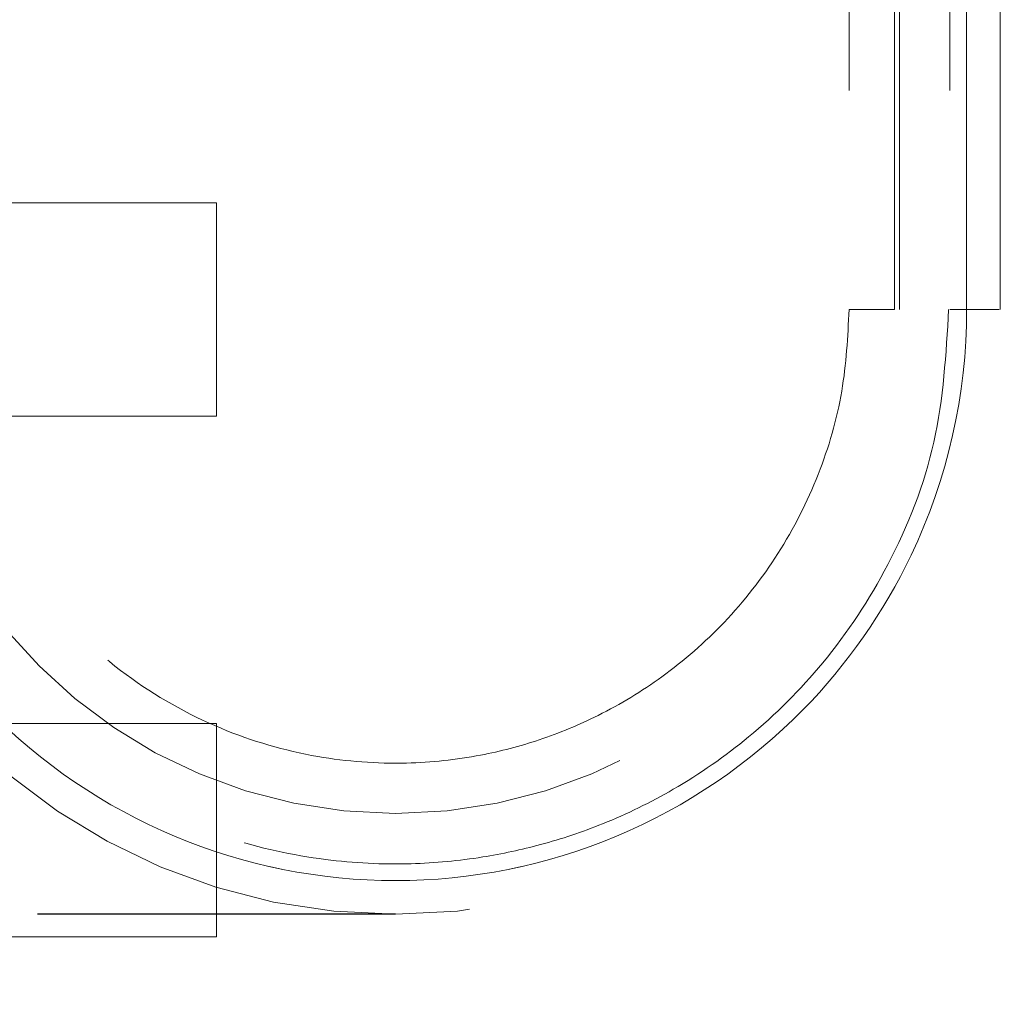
# Model space of a CAD drawing. Header units: inches. Extents: x 0.2 to 10.8, y 0.2 to 8.2.
# Tile 6 of 112: x 2.9542 to 3.05, y 1.996 to 2.0921. Entities that reach past the tile are written whole.
import ezdxf

# ---------------------------------------------------------------- set-up
doc = ezdxf.new("R2010")
doc.units = ezdxf.units.IN
doc.header["$MEASUREMENT"] = 0
doc.linetypes.add('HIDDEN', pattern=[0.075, 0.05, -0.025])
doc.layers.add('DIMENSIONS', color=140, linetype='Continuous')
doc.styles.add('SLDTEXTSTYLE0', font='TXT', dxfattribs={"width": 0.7})
doc.dimstyles.new('SLDDIMSTYLE1', dxfattribs={"dimtxt": 0.084961, "dimasz": 0.13, "dimexe": 0, "dimexo": 0.0625, "dimgap": 0.02124, "dimtad": 0, "dimtih": 1, "dimtoh": 1, "dimlfac": 12, "dimrnd": 1e-09, "dimzin": 12, "dimdsep": 46, "dimtxsty": 'SLDTEXTSTYLE0', "dimsah": 1, "dimcen": 0.09, "dimadec": 0, "dimazin": 3, "dimtfac": 1, "dimtmove": 0, "dimatfit": 0, "dimfxl": 0, "dimfrac": 2, "dimtolj": 1, "dimtzin": 12, "dimarcsym": 0})

# ---------------------------------------------------------------- blocks, each defined once
blk = doc.blocks.new('_D_15')
at = {"layer": 'DIMENSIONS'}
for p, q in [((2.721125, 2.164807), (2.721125, 2.414807)), ((2.893417, 2.164807), (2.596125, 2.164807)), ((2.940895, 2.004752), (2.596125, 2.004752)), ((2.721125, 1.791299), (2.721125, 2.004752)), ((2.178865, 1.791299), (2.150335, 1.791299)), ((2.150335, 1.791299), (2.150335, 1.656268)), ((2.431334, 1.791299), (2.459864, 1.791299)), ((2.459864, 1.791299), (2.459864, 1.656268)), ((2.584526, 1.791299), (2.721125, 1.791299)), ((2.150335, 1.656268), (2.178865, 1.656268)), ((2.459864, 1.656268), (2.431334, 1.656268))]:
    blk.add_line(p, q, dxfattribs=at)
for points in [[(2.721125, 2.164807), (2.741125, 2.294807), (2.701125, 2.294807)], [(2.721125, 2.004752), (2.701125, 1.874752), (2.741125, 1.874752)]]:
    blk.add_solid(points, dxfattribs=at)
at = {"layer": 'DIMENSIONS', "char_height": 0.0833333, "attachment_point": 1, "style": 'SLDTEXTSTYLE0'}
for s, insert in [('1.92', (2.178865, 1.917741)), ('48.8', (2.178865, 1.763691))]:
    blk.add_mtext(s, dxfattribs=dict(at, insert=insert))

msp = doc.modelspace()

# ---------------------------------------------------------------- linework, layer by layer
at = {"color": 7, "linetype": 'HIDDEN', "lineweight": 18}
for p, q in [((3.0351908, 2.1851984), (3.0351908, 2.0638073)), ((3.0396166, 2.0638073), (3.0396166, 2.1851984)), ((3.0396166, 2.1851984), (3.0396166, 2.0638073)), ((3.0396166, 2.0638073), (3.0396166, 2.1851984)), ((3.0396166, 2.1851984), (3.0396166, 2.0638073)), ((3.0396166, 2.0638073), (3.0396166, 2.1851984)), ((3.0396166, 2.1851984), (3.0396166, 2.0638073)), ((3.0396166, 2.0638073), (3.0396166, 2.1851984)), ((3.0396166, 2.1851984), (3.0396166, 2.0638073)), ((3.0401077, 2.1851984), (3.0401077, 2.0638073)), ((3.0450289, 2.1851984), (3.0450289, 2.0638073)), ((3.0466633, 2.0638073), (3.0466633, 2.1851984)), ((3.0466633, 2.1851984), (3.0466633, 2.0638073)), ((3.0466633, 2.0638073), (3.0466633, 2.1851984)), ((3.0466633, 2.1851984), (3.0466633, 2.0638073)), ((3.0466633, 2.0638073), (3.0466633, 2.1851984)), ((3.0466633, 2.1851984), (3.0466633, 2.0638073)), ((3.0466633, 2.0638073), (3.0466633, 2.1851984)), ((3.0466633, 2.1851984), (3.0466633, 2.0638073)), ((3.0401077, 2.1182693), (3.0401077, 2.0638073)), ((3.0499502, 2.0638073), (3.0499502, 2.1182693)), ((2.9734246, 2.074224), (2.9239454, 2.074224)), ((2.9734246, 2.0638073), (2.9734246, 2.074224)), ((2.9734246, 2.0533907), (2.9734246, 2.0638073)), ((2.9239454, 2.0533907), (2.9734246, 2.0533907)), ((2.9734246, 2.0233907), (2.9239454, 2.0233907)), ((2.9734246, 2.012974), (2.9734246, 2.0233907)), ((2.9734246, 2.0025573), (2.9734246, 2.012974)), ((2.9239454, 2.0025573), (2.9734246, 2.0025573))]:
    msp.add_line(p, q, dxfattribs=at)
for radius in [0.0590551, 0.0492126]:
    msp.add_arc((2.9908951, 2.0638073), radius, 180, 0, dxfattribs=at)
for points, knots in [([(2.935126, 2.0638073), (2.9351166, 2.055537), (2.9383953, 2.0411245), (2.9510722, 2.0230018), (2.9687348, 2.0110141), (2.9908951, 2.0065527), (3.0130554, 2.0110141), (3.030718, 2.0230018), (3.0433949, 2.0411245), (3.0466736, 2.055537), (3.0466641, 2.0638073)], [4.7123641, 4.7123641, 4.7123641, 4.7123641, 5.1571661, 5.4883421, 5.8857534, 6.2831646, 6.6805758, 7.0779871, 7.4091631, 7.8539651, 7.8539651, 7.8539651, 7.8539651]), ([(3.0466641, 2.0638073), (3.0466736, 2.055537), (3.0433949, 2.0411245), (3.030718, 2.0230018), (3.0130554, 2.0110141), (2.9908951, 2.0065527), (2.9687347, 2.0110141), (2.9510722, 2.0230018), (2.9383952, 2.0411245), (2.9351166, 2.055537), (2.935126, 2.0638073)], [4.7124141, 4.7124141, 4.7124141, 4.7124141, 5.1572161, 5.4883922, 5.8858034, 6.2832146, 6.6806259, 7.0780371, 7.4092131, 7.8540152, 7.8540152, 7.8540152, 7.8540152]), ([(2.935126, 2.0638073), (2.9351166, 2.055537), (2.9383953, 2.0411245), (2.9510722, 2.0230018), (2.9687348, 2.0110141), (2.9908951, 2.0065527), (3.0130554, 2.0110141), (3.030718, 2.0230018), (3.0433949, 2.0411245), (3.0466736, 2.055537), (3.0466641, 2.0638073)], [4.7123641, 4.7123641, 4.7123641, 4.7123641, 5.1571661, 5.4883421, 5.8857534, 6.2831646, 6.6805758, 7.0779871, 7.4091631, 7.853965, 7.853965, 7.853965, 7.853965]), ([(3.0466641, 2.0638073), (3.0466736, 2.055537), (3.0433949, 2.0411245), (3.030718, 2.0230018), (3.0130554, 2.0110141), (2.9908951, 2.0065527), (2.9687347, 2.0110141), (2.9510722, 2.0230018), (2.9383952, 2.0411245), (2.9351166, 2.055537), (2.935126, 2.0638073)], [4.7124141, 4.7124141, 4.7124141, 4.7124141, 5.1572161, 5.4883922, 5.8858034, 6.2832146, 6.6806259, 7.0780371, 7.4092131, 7.8540152, 7.8540152, 7.8540152, 7.8540152]), ([(2.935126, 2.0638073), (2.9351166, 2.055537), (2.9383953, 2.0411245), (2.9510722, 2.0230018), (2.9687348, 2.0110141), (2.9908951, 2.0065527), (3.0130554, 2.0110141), (3.030718, 2.0230018), (3.0433949, 2.0411245), (3.0466736, 2.055537), (3.0466641, 2.0638073)], [4.7123641, 4.7123641, 4.7123641, 4.7123641, 5.1571661, 5.4883421, 5.8857534, 6.2831646, 6.6805758, 7.0779871, 7.4091631, 7.8539651, 7.8539651, 7.8539651, 7.8539651]), ([(3.0466641, 2.0638073), (3.0466736, 2.055537), (3.0433949, 2.0411245), (3.030718, 2.0230018), (3.0130554, 2.0110141), (2.9908951, 2.0065527), (2.9687347, 2.0110141), (2.9510722, 2.0230018), (2.9383952, 2.0411245), (2.9351166, 2.055537), (2.935126, 2.0638073)], [4.7124141, 4.7124141, 4.7124141, 4.7124141, 5.1572161, 5.4883922, 5.8858034, 6.2832146, 6.6806259, 7.0780371, 7.4092131, 7.8540152, 7.8540152, 7.8540152, 7.8540152]), ([(2.935126, 2.0638073), (2.9351166, 2.055537), (2.9383953, 2.0411245), (2.9510722, 2.0230018), (2.9687348, 2.0110141), (2.9908951, 2.0065527), (3.0130554, 2.0110141), (3.030718, 2.0230018), (3.0433949, 2.0411245), (3.0466736, 2.055537), (3.0466641, 2.0638073)], [4.7123641, 4.7123641, 4.7123641, 4.7123641, 5.1571661, 5.4883421, 5.8857534, 6.2831646, 6.6805758, 7.0779871, 7.4091631, 7.853965, 7.853965, 7.853965, 7.853965]), ([(3.0466641, 2.0638073), (3.0466736, 2.055537), (3.0433949, 2.0411245), (3.030718, 2.0230018), (3.0130554, 2.0110141), (2.9908951, 2.0065527), (2.9687347, 2.0110141), (2.9510722, 2.0230018), (2.9383952, 2.0411245), (2.9351166, 2.055537), (2.935126, 2.0638073)], [4.7124141, 4.7124141, 4.7124141, 4.7124141, 5.1572161, 5.4883922, 5.8858034, 6.2832146, 6.6806259, 7.0780371, 7.4092131, 7.8540152, 7.8540152, 7.8540152, 7.8540152]), ([(3.0449067, 2.063821), (3.0446532, 2.0594593), (3.0441513, 2.0508221), (3.0395226, 2.039071), (3.0331733, 2.0294028), (3.0258788, 2.022129), (3.0184939, 2.016994), (3.0115708, 2.0136095), (3.0052815, 2.0115051), (2.9990169, 2.0101626), (2.9919715, 2.0094987), (2.9835633, 2.0099198), (2.9739875, 2.0120263), (2.96372, 2.0164948), (2.9535306, 2.0238925), (2.9462083, 2.032623), (2.9415272, 2.0411482), (2.938798, 2.0484689), (2.9370463, 2.0561145), (2.9369008, 2.061321), (2.9368313, 2.0638115)], [0, 0, 0, 0, 0.0767726, 0.1520259, 0.2197932, 0.2800519, 0.3328038, 0.3780288, 0.4157324, 0.4497021, 0.4910227, 0.5404034, 0.5978448, 0.6633181, 0.7368401, 0.818384, 0.8622634, 0.9081569, 0.956068, 1, 1, 1, 1]), ([(3.0351908, 2.0638074), (3.0350508, 2.0611405), (3.0347626, 2.0556499), (3.0323768, 2.0475456), (3.0285022, 2.0398674), (3.0232675, 2.0331928), (3.0172426, 2.0279226), (3.0110659, 2.0241771), (3.0050686, 2.0216939), (2.9987837, 2.020052), (2.9915027, 2.0192743), (2.9828719, 2.0199142), (2.9734622, 2.0226527), (2.9642421, 2.0278731), (2.9563052, 2.0354085), (2.9505799, 2.0445233), (2.9471894, 2.0541881), (2.9467898, 2.0607023), (2.9465994, 2.0638074)], [0, 0, 0, 0, 0.0575177, 0.1184182, 0.1808056, 0.2423015, 0.3003787, 0.3527396, 0.3975899, 0.4401017, 0.4926224, 0.5550043, 0.6258122, 0.7025063, 0.7816561, 0.8595679, 0.9330608, 1, 1, 1, 1]), ([(3.0396166, 2.0638073), (3.0368017, 2.0638073), (3.0335822, 2.0638073), (3.0368017, 2.0638073), (3.0396166, 2.0638073)], [0.02713175, 0.02713175, 0.02713175, 0.02713175, 0.5, 0.97286829, 0.97286829, 0.97286829, 0.97286829]), ([(3.0396166, 2.0638073), (3.0368017, 2.0638073), (3.0335822, 2.0638073), (3.0368017, 2.0638073), (3.0396166, 2.0638073)], [0.02713175, 0.02713175, 0.02713175, 0.02713175, 0.5, 0.97286829, 0.97286829, 0.97286829, 0.97286829]), ([(3.0498413, 2.0638073), (3.0498156, 2.0638073), (3.0497383, 2.0638073), (3.0491399, 2.0638073), (3.0481279, 2.0638073), (3.0471515, 2.0638073), (3.0466633, 2.0638073)], [0, 0, 0, 0, 0.1424791, 0.4283194, 0.7141597, 1, 1, 1, 1]), ([(3.0498413, 2.0638073), (3.0498156, 2.0638073), (3.0497383, 2.0638073), (3.0491399, 2.0638073), (3.0481279, 2.0638073), (3.0471515, 2.0638073), (3.0466633, 2.0638073)], [0, 0, 0, 0, 0.1424791, 0.4283194, 0.7141597, 1, 1, 1, 1]), ([(3.0498413, 2.0638073), (3.0498156, 2.0638073), (3.0497383, 2.0638073), (3.0491399, 2.0638073), (3.0481279, 2.0638073), (3.0471515, 2.0638073), (3.0466633, 2.0638073)], [0, 0, 0, 0, 0.14247909, 0.42831939, 0.7141597, 1, 1, 1, 1]), ([(3.0498413, 2.0638073), (3.0498156, 2.0638073), (3.0497383, 2.0638073), (3.0491399, 2.0638073), (3.0481279, 2.0638073), (3.0471515, 2.0638073), (3.0466633, 2.0638073)], [0, 0, 0, 0, 0.1424791, 0.4283194, 0.7141597, 1, 1, 1, 1]), ([(3.0498413, 2.0638073), (3.0498156, 2.0638073), (3.0497383, 2.0638073), (3.0491399, 2.0638073), (3.0481279, 2.0638073), (3.0471515, 2.0638073), (3.0466633, 2.0638073)], [0, 0, 0, 0, 0.1424791, 0.4283194, 0.7141597, 1, 1, 1, 1]), ([(3.0498413, 2.0638073), (3.0498156, 2.0638073), (3.0497383, 2.0638073), (3.0491399, 2.0638073), (3.0481279, 2.0638073), (3.0471515, 2.0638073), (3.0466633, 2.0638073)], [0, 0, 0, 0, 0.1424791, 0.4283194, 0.7141597, 1, 1, 1, 1]), ([(3.0498413, 2.0638073), (3.0498156, 2.0638073), (3.0497383, 2.0638073), (3.0491399, 2.0638073), (3.0481279, 2.0638073), (3.0471515, 2.0638073), (3.0466633, 2.0638073)], [0, 0, 0, 0, 0.1424791, 0.4283194, 0.7141597, 1, 1, 1, 1]), ([(3.0498413, 2.0638073), (3.0498156, 2.0638073), (3.0497383, 2.0638073), (3.0491399, 2.0638073), (3.0481279, 2.0638073), (3.0471515, 2.0638073), (3.0466633, 2.0638073)], [0, 0, 0, 0, 0.1424791, 0.4283194, 0.7141597, 1, 1, 1, 1])]:
    msp.add_open_spline(points, degree=3, knots=knots, dxfattribs=at)
for points in [[(3.0396166, 2.0638073), (3.0368235, 2.0638073), (3.0335582, 2.0638073), (3.0368235, 2.0638073), (3.0396166, 2.0638073)], [(3.0396166, 2.0638073), (3.0368235, 2.0638073), (3.0335582, 2.0638073), (3.0368235, 2.0638073), (3.0396166, 2.0638073)], [(3.0466633, 2.0638073), (3.0456383, 2.0638073), (3.0450289, 2.0638073), (3.0450289, 2.0638073)], [(3.0450289, 2.0638073), (3.0450289, 2.0638073), (3.0456383, 2.0638073), (3.0466633, 2.0638073)], [(3.0466633, 2.0638073), (3.0456383, 2.0638073), (3.0450289, 2.0638073), (3.0450289, 2.0638073)], [(3.0450289, 2.0638073), (3.0450289, 2.0638073), (3.0456383, 2.0638073), (3.0466633, 2.0638073)], [(3.0450304, 2.0638073), (3.0450304, 2.0638073), (3.0456384, 2.0638073), (3.046664, 2.0638073)], [(3.046664, 2.0638073), (3.0456384, 2.0638073), (3.0450304, 2.0638073), (3.0450304, 2.0638073)], [(3.0450304, 2.0638073), (3.0450304, 2.0638073), (3.0456384, 2.0638073), (3.046664, 2.0638073)], [(3.046664, 2.0638073), (3.0456384, 2.0638073), (3.0450304, 2.0638073), (3.0450304, 2.0638073)]]:
    msp.add_open_spline(points, degree=3, dxfattribs=at)
at = {"layer": 'DIMENSIONS'}
msp.add_line((2.9908951, 2.0047522), (2.9559386, 2.0047522), dxfattribs=at)

# ---------------------------------------------------------------- dimensions: what is measured, and where the dimension line sits
dim = msp.add_linear_dim(base=(2.7211248, 2.1648073), p1=(2.9908951, 2.0047522), p2=(2.9434172, 2.1648073), angle=90, dimstyle='SLDDIMSTYLE1', dxfattribs=at)
dim.commit()
dim.dimension.update_dxf_attribs({"geometry": '_D_15', "text_midpoint": (2.7211248, 1.7912991), "dimtype": 160})

doc.saveas('drawing.dxf')
